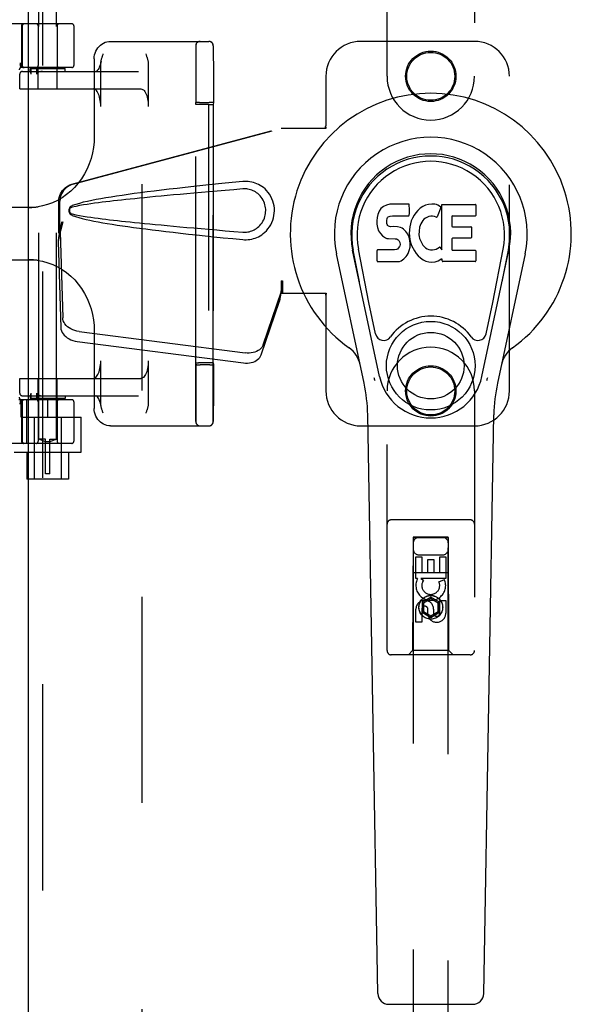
# Model space of a CAD drawing. Header units: inches. Extents: x 0 to 268, y 0 to 174.
# Tile 67 of 83: x 87.81 to 91.75, y 83.48 to 90.52. Entities that reach past the tile are written whole.
import ezdxf

# ---------------------------------------------------------------- set-up
doc = ezdxf.new("R2010")
doc.units = ezdxf.units.IN
doc.header["$LTSCALE"] = 14.749625
doc.header["$MEASUREMENT"] = 0
doc.linetypes.add('HIDDEN', pattern=[0.2, 0.1, -0.1])
doc.layers.add('DEFAULT_2', color=8, linetype='HIDDEN')
doc.layers.add('RIGHTHAND_DOOR_ASSEMBLY', color=7, linetype='CONTINUOUS')

msp = doc.modelspace()

# ---------------------------------------------------------------- linework, layer by layer
at = {"layer": 'DEFAULT_2', "color": 8, "linetype": 'HIDDEN'}
for p, q in [((88.6835, 52.4671), (88.6835, 125.5091)), ((87.946, 87.5191), (87.946, 90.9691)), ((88.071, 87.5191), (88.071, 90.9691)), ((88.181, 90.4881), (85.686, 90.4881)), ((87.821, 90.4731), (87.821, 90.1906)), ((87.8267, 90.4731), (87.8267, 90.1906)), ((87.941, 90.4731), (87.941, 90.1906)), ((88.076, 90.4731), (88.076, 90.1906)), ((88.196, 90.4731), (88.196, 90.1906)), ((88.4574, 90.3631), (89.161, 90.3631)), ((89.0662, 87.6441), (89.0662, 90.3321)), ((89.067, 90.3303), (89.0671, 90.3173)), ((89.0671, 90.3173), (89.0672, 90.2682)), ((89.1912, 87.6441), (89.1912, 90.3321)), ((89.192, 90.3303), (89.1921, 90.3173)), ((89.1921, 90.3173), (89.1922, 90.2681)), ((88.3412, 90.2381), (88.3412, 89.6795)), ((89.0672, 90.2682), (89.0673, 90.1758)), ((89.1922, 90.2681), (89.1923, 90.1753)), ((87.8137, 90.1902), (87.8138, 90.1897)), ((87.8172, 90.1752), (87.8138, 90.1897)), ((88.181, 90.1756), (87.8206, 90.1756)), ((87.8289, 90.1481), (88.6568, 90.1481)), ((87.8835, 90.1681), (88.1335, 90.1681)), ((87.8835, 90.1479), (87.8835, 90.1681)), ((87.8835, 90.148), (87.8836, 90.1481)), ((87.8909, 90.1281), (87.8909, 90.1681)), ((87.9276, 90.1681), (87.9276, 90.1281)), ((87.941, 90.0231), (87.941, 90.1681)), ((88.076, 90.0231), (88.076, 90.1681)), ((88.1335, 90.1481), (88.1335, 90.1681)), ((88.3876, 89.8981), (88.3876, 90.1996)), ((88.7277, 90.1996), (88.7277, 89.8981)), ((89.0673, 90.1758), (89.0674, 90.0376)), ((89.1923, 90.1753), (89.1924, 90.0367)), ((87.8089, 90.0231), (87.8089, 90.1281)), ((87.8091, 90.0231), (87.8091, 90.1281)), ((87.8089, 90.0231), (88.6749, 90.0231)), ((89.0674, 90.0376), (89.0674, 89.9251)), ((89.1924, 90.0367), (89.1924, 89.9251)), ((89.0667, 89.9122), (89.0674, 89.9251)), ((89.0843, 89.9255), (89.0765, 89.9254)), ((89.0935, 89.9256), (89.0843, 89.9255)), ((89.0935, 89.9256), (89.1614, 89.9256)), ((89.1709, 89.9256), (89.1614, 89.9256)), ((89.1924, 89.9251), (89.1917, 89.9112)), ((89.0667, 88.064), (89.0667, 89.9122)), ((89.1567, 89.9125), (89.0867, 89.9125)), ((89.1567, 89.9125), (89.1917, 89.9112)), ((89.1567, 89.9125), (89.1567, 88.0637)), ((89.1917, 89.9112), (89.1917, 88.065)), ((87.9173, 89.1756), (87.4397, 89.1756)), ((87.4397, 88.8006), (87.9173, 88.8006)), ((88.3412, 88.2967), (88.3412, 87.7381)), ((88.3876, 87.7766), (88.3876, 88.0781)), ((88.7277, 88.0781), (88.7277, 87.7766)), ((89.0674, 88.0511), (89.0667, 88.064)), ((89.1567, 88.0637), (89.0867, 88.0637)), ((89.0889, 88.0506), (89.0984, 88.0506)), ((89.1663, 88.0506), (89.0984, 88.0506)), ((89.1917, 88.065), (89.1567, 88.0637)), ((89.1663, 88.0506), (89.1754, 88.0507)), ((89.1754, 88.0507), (89.1833, 88.0508)), ((89.1917, 88.065), (89.1924, 88.0511)), ((87.8089, 87.9531), (88.6749, 87.9531)), ((87.8089, 87.8481), (87.8089, 87.9531)), ((87.8091, 87.8481), (87.8091, 87.9531)), ((87.941, 87.8081), (87.941, 87.9531)), ((88.076, 87.8081), (88.076, 87.9531)), ((87.8289, 87.8281), (88.6568, 87.8281)), ((87.8835, 87.8283), (87.8835, 87.8081)), ((87.8836, 87.8281), (87.8835, 87.8282)), ((87.8854, 87.8326), (87.8872, 87.8363)), ((87.8909, 87.8081), (87.8909, 87.8481)), ((87.9276, 87.8481), (87.9276, 87.8081)), ((88.1335, 87.8281), (88.1335, 87.8081)), ((87.8033, 87.8006), (88.181, 87.8006)), ((87.8117, 87.7677), (87.8122, 87.7721)), ((87.8138, 87.7865), (87.8137, 87.786)), ((87.8138, 87.7865), (87.8172, 87.801)), ((87.8185, 87.6756), (87.8185, 87.8006)), ((87.821, 87.7856), (87.821, 87.5031)), ((87.8267, 87.7856), (87.8267, 87.5031)), ((87.8587, 87.4881), (87.8587, 87.8006)), ((88.1335, 87.8081), (87.8835, 87.8081)), ((87.941, 87.7856), (87.941, 87.5031)), ((88.0085, 87.6756), (88.0085, 87.8006)), ((88.076, 87.7856), (88.076, 87.5031)), ((88.196, 87.7856), (88.196, 87.5031)), ((89.0673, 87.7662), (89.0672, 87.7426)), ((89.0672, 87.7426), (89.0672, 87.7115)), ((89.1923, 87.7662), (89.1922, 87.7426)), ((89.1922, 87.7426), (89.1922, 87.7114)), ((87.8185, 87.6756), (88.2485, 87.6756)), ((87.911, 87.6756), (87.911, 87.2331)), ((88.106, 87.6756), (88.106, 87.2331)), ((88.2485, 87.4261), (88.2485, 87.6756)), ((89.0672, 87.7115), (89.0671, 87.6607)), ((89.1922, 87.7114), (89.1921, 87.6605)), ((88.4574, 87.6131), (89.161, 87.6131)), ((88.181, 87.4881), (85.686, 87.4881)), ((87.9935, 87.5191), (87.946, 87.5191)), ((87.946, 87.5191), (87.9464, 87.5189)), ((87.9493, 87.5173), (87.9464, 87.5189)), ((87.9518, 87.5159), (87.9492, 87.5173)), ((87.9551, 87.5142), (87.9518, 87.516)), ((87.9591, 87.5123), (87.9551, 87.5143)), ((87.9638, 87.5102), (87.9591, 87.5123)), ((87.9691, 87.508), (87.9638, 87.5102)), ((87.9748, 87.5059), (87.969, 87.508)), ((87.9809, 87.504), (87.9748, 87.5059)), ((87.9871, 87.5024), (87.9808, 87.504)), ((87.9935, 87.5011), (87.9871, 87.5024)), ((87.9935, 87.2691), (87.9935, 87.5191)), ((88.0235, 87.4999), (87.9935, 87.4999)), ((88.0235, 87.5191), (88.071, 87.5191)), ((88.0235, 87.2691), (88.0235, 87.5191)), ((88.0235, 87.5011), (88.0299, 87.5024)), ((88.0362, 87.504), (88.0299, 87.5024)), ((88.0423, 87.5059), (88.0362, 87.504)), ((88.048, 87.508), (88.0422, 87.5059)), ((88.0533, 87.5102), (88.0479, 87.508)), ((88.058, 87.5123), (88.0532, 87.5102)), ((88.062, 87.5143), (88.0579, 87.5123)), ((88.0652, 87.516), (88.0619, 87.5142)), ((88.0678, 87.5173), (88.0652, 87.5159)), ((88.0707, 87.5189), (88.0678, 87.5173)), ((88.0707, 87.5189), (88.071, 87.5191)), ((87.7685, 87.4261), (88.2485, 87.4261)), ((87.8585, 87.4261), (87.8585, 87.2331)), ((88.1585, 87.4261), (88.1585, 87.2331)), ((88.0235, 87.2691), (87.9935, 87.2691)), ((88.1585, 87.2331), (87.8585, 87.2331))]:
    msp.add_line(p, q, dxfattribs=at)
for points in [[(88.3412, 90.2381), (88.3419, 90.2522), (88.3441, 90.2662), (88.3478, 90.2797), (88.3528, 90.2928), (88.3592, 90.3051), (88.3668, 90.3165), (88.3756, 90.3269), (88.3853, 90.3362), (88.396, 90.3442), (88.4074, 90.3509), (88.4193, 90.3562), (88.4318, 90.36), (88.4445, 90.3623), (88.4574, 90.3631)], [(89.067, 90.3321), (89.067, 90.3316), (89.067, 90.3303)], [(89.192, 90.3321), (89.192, 90.3316), (89.192, 90.3303)], [(87.8117, 90.2085), (87.8122, 90.2041), (87.8127, 90.1996)], [(88.3896, 90.2196), (88.3883, 90.213), (88.3852, 90.1999), (88.3816, 90.188), (88.3776, 90.1776), (88.3733, 90.1687), (88.369, 90.1615), (88.3648, 90.156), (88.361, 90.152), (88.3576, 90.1496), (88.3549, 90.1484), (88.3531, 90.1481)], [(88.3876, 90.1996), (88.3879, 90.2053), (88.3883, 90.2107), (88.389, 90.2158), (88.3896, 90.2196)], [(88.3896, 90.2196), (88.3898, 90.2206), (88.3907, 90.2253), (88.3918, 90.2298), (88.3929, 90.2342), (88.3941, 90.2385), (88.3954, 90.2429), (88.3968, 90.2473), (88.3982, 90.2516), (88.3997, 90.2559), (88.4012, 90.2603)], [(88.4012, 90.2603), (88.4042, 90.2688), (88.4058, 90.2731)], [(88.7095, 90.2731), (88.7127, 90.2643), (88.7142, 90.2599), (88.7158, 90.2556), (88.7173, 90.2512), (88.7187, 90.2467), (88.7201, 90.2423), (88.7214, 90.2378), (88.7226, 90.2333), (88.7238, 90.2287), (88.7248, 90.224), (88.7257, 90.2193), (88.7265, 90.2145), (88.7271, 90.2097), (88.7275, 90.2047), (88.7277, 90.1996)], [(87.8137, 90.1902), (87.8132, 90.195), (87.8127, 90.1996)], [(87.8855, 90.1434), (87.8851, 90.1441), (87.8847, 90.1449), (87.8844, 90.1456), (87.8841, 90.1462), (87.8839, 90.1468), (87.8837, 90.1473), (87.8836, 90.1477), (87.8835, 90.148)], [(87.8909, 90.1281), (87.8908, 90.1295), (87.8907, 90.1308), (87.8904, 90.132), (87.8901, 90.1332), (87.8897, 90.1343), (87.8893, 90.1353), (87.8889, 90.1363), (87.8885, 90.1372), (87.8881, 90.1382), (87.8876, 90.1391), (87.8872, 90.14), (87.8855, 90.1434)], [(87.9395, 90.1409), (87.9379, 90.1401), (87.9364, 90.1392), (87.935, 90.1382), (87.9337, 90.1373), (87.9325, 90.1363), (87.9314, 90.1353), (87.9304, 90.1342), (87.9295, 90.1331), (87.9287, 90.132), (87.9282, 90.1307), (87.9278, 90.1294), (87.9276, 90.1281)], [(87.9725, 90.1481), (87.9658, 90.1478), (87.9595, 90.1471), (87.9538, 90.146), (87.9485, 90.1446), (87.9438, 90.1429), (87.9395, 90.1409)], [(88.3876, 89.8981), (88.3873, 89.9122), (88.3863, 89.9259), (88.3847, 89.9394), (88.3824, 89.9523), (88.3796, 89.9646), (88.3761, 89.976), (88.3722, 89.9865), (88.3678, 89.9958), (88.363, 90.0039), (88.3578, 90.0107), (88.3523, 90.0161), (88.3467, 90.02), (88.3409, 90.0223), (88.3349, 90.0231)], [(88.6749, 90.0231), (88.6809, 90.0223), (88.6867, 90.02), (88.6923, 90.0161), (88.6978, 90.0107), (88.703, 90.0039), (88.7078, 89.9958), (88.7122, 89.9865), (88.7161, 89.976), (88.7196, 89.9646), (88.7224, 89.9523), (88.7247, 89.9394), (88.7263, 89.9259), (88.7273, 89.9122), (88.7277, 89.8981)], [(89.0765, 89.9254), (89.0733, 89.9254), (89.0708, 89.9253), (89.0689, 89.9252), (89.0678, 89.9251), (89.0674, 89.9251)], [(89.1924, 89.9251), (89.192, 89.9251), (89.1909, 89.9252), (89.189, 89.9253), (89.1865, 89.9254), (89.1833, 89.9254), (89.1796, 89.9255), (89.1709, 89.9256)], [(88.3412, 89.6795), (88.34, 89.6457), (88.3358, 89.6052), (88.3287, 89.5652), (88.3186, 89.5259), (88.3057, 89.4876), (88.2899, 89.4504), (88.2715, 89.4148), (88.2504, 89.3808), (88.2269, 89.3489), (88.2011, 89.3191), (88.1731, 89.2917), (88.1432, 89.2668), (88.1116, 89.2447), (88.0784, 89.2254), (88.0439, 89.2092), (88.0082, 89.196), (87.9717, 89.1861), (87.9403, 89.1802)], [(87.8736, 89.1756), (87.8794, 89.1756), (87.8851, 89.1757), (87.8909, 89.1759), (87.8965, 89.1761), (87.9022, 89.1764), (87.9078, 89.1767), (87.9133, 89.1771), (87.9189, 89.1776), (87.9243, 89.1782), (87.9297, 89.1788), (87.9351, 89.1795), (87.9404, 89.1802)], [(87.9404, 88.796), (87.9359, 88.7966), (87.9313, 88.7972), (87.9266, 88.7978), (87.922, 88.7983), (87.9173, 88.7987), (87.9126, 88.7991), (87.9078, 88.7995), (87.903, 88.7998), (87.8982, 88.8), (87.8933, 88.8002), (87.8884, 88.8004), (87.8835, 88.8005), (87.8786, 88.8006), (87.8736, 88.8006)], [(87.9403, 88.796), (87.9721, 88.79), (88.0086, 88.78), (88.0443, 88.7669), (88.0788, 88.7506), (88.112, 88.7312), (88.1437, 88.709), (88.1736, 88.6841), (88.2015, 88.6566), (88.2273, 88.6268), (88.2507, 88.5948), (88.2717, 88.5609), (88.2902, 88.5253), (88.3059, 88.4881), (88.3188, 88.4498), (88.3288, 88.4105), (88.3359, 88.3705), (88.34, 88.33), (88.3412, 88.2967)], [(88.3349, 87.9531), (88.3409, 87.9539), (88.3467, 87.9562), (88.3523, 87.9601), (88.3578, 87.9655), (88.363, 87.9723), (88.3678, 87.9804), (88.3722, 87.9897), (88.3761, 88.0002), (88.3796, 88.0116), (88.3824, 88.0239), (88.3847, 88.0368), (88.3863, 88.0503), (88.3873, 88.064), (88.3876, 88.0781)], [(88.7277, 88.0781), (88.7273, 88.064), (88.7263, 88.0503), (88.7247, 88.0368), (88.7224, 88.0239), (88.7196, 88.0116), (88.7161, 88.0002), (88.7122, 87.9897), (88.7078, 87.9804), (88.703, 87.9723), (88.6978, 87.9655), (88.6923, 87.9601), (88.6867, 87.9562), (88.6809, 87.9539), (88.6749, 87.9531)], [(89.0674, 88.0511), (89.0678, 88.051), (89.0689, 88.051), (89.0708, 88.0509), (89.0733, 88.0508), (89.0765, 88.0508), (89.0802, 88.0507), (89.0889, 88.0506)], [(89.0674, 88.0511), (89.0674, 88.0135), (89.0674, 87.9954), (89.0674, 87.9777)], [(89.1833, 88.0508), (89.1865, 88.0508), (89.189, 88.0509), (89.1909, 88.051), (89.192, 88.051), (89.1924, 88.0511)], [(89.1924, 88.0511), (89.1924, 88.0139), (89.1924, 87.9959), (89.1924, 87.9782)], [(89.0674, 87.9777), (89.0674, 87.9434), (89.0673, 87.9268), (89.0673, 87.9105), (89.0673, 87.8945)], [(89.1924, 87.9782), (89.1924, 87.944), (89.1923, 87.9273), (89.1923, 87.911), (89.1923, 87.8949)], [(89.0673, 87.8945), (89.0673, 87.8634), (89.0673, 87.8483)], [(89.1923, 87.8949), (89.1923, 87.8637), (89.1923, 87.8486)], [(87.8835, 87.8282), (87.8836, 87.8285), (87.8837, 87.829), (87.884, 87.8296), (87.8843, 87.8303), (87.8846, 87.831), (87.885, 87.8318), (87.8854, 87.8326)], [(87.8872, 87.8363), (87.8877, 87.8372), (87.8882, 87.8382), (87.8887, 87.8393), (87.8891, 87.8404), (87.8896, 87.8415), (87.89, 87.8427), (87.8903, 87.8439), (87.8906, 87.8452), (87.8908, 87.8466), (87.8909, 87.8481)], [(87.9276, 87.8481), (87.9278, 87.8467), (87.9282, 87.8454), (87.9288, 87.8442), (87.9295, 87.8431), (87.9304, 87.842), (87.9313, 87.841), (87.9324, 87.84), (87.9336, 87.839), (87.9349, 87.838), (87.9364, 87.8371), (87.9379, 87.8361), (87.9395, 87.8352)], [(87.9395, 87.8352), (87.9438, 87.8333), (87.9486, 87.8316), (87.9538, 87.8301), (87.9595, 87.8291), (87.9658, 87.8284), (87.9725, 87.8281)], [(88.3905, 87.7521), (88.3883, 87.7632), (88.3852, 87.7763), (88.3816, 87.7881), (88.3776, 87.7986), (88.3733, 87.8075), (88.369, 87.8147), (88.3648, 87.8202), (88.361, 87.8242), (88.3576, 87.8266), (88.3549, 87.8278), (88.3531, 87.8281)], [(89.0673, 87.8483), (89.0673, 87.8192), (89.0673, 87.8052)], [(89.1923, 87.8486), (89.1923, 87.8194), (89.1923, 87.8054)], [(87.8122, 87.7721), (87.8127, 87.7766), (87.8132, 87.7812), (87.8137, 87.786)], [(88.3896, 87.7566), (88.3888, 87.7617), (88.3882, 87.7665), (88.3878, 87.7715), (88.3876, 87.7766)], [(88.4058, 87.7031), (88.4026, 87.7119), (88.4011, 87.7162), (88.3995, 87.7206), (88.398, 87.725), (88.3966, 87.7295), (88.3952, 87.7339), (88.3939, 87.7384), (88.3927, 87.7429), (88.3915, 87.7475), (88.3905, 87.7521)], [(88.7277, 87.7766), (88.7274, 87.7709), (88.727, 87.7655), (88.7263, 87.7604), (88.7255, 87.7556), (88.7246, 87.7509), (88.7235, 87.7464), (88.7224, 87.742), (88.7212, 87.7376), (88.7199, 87.7333), (88.7185, 87.7289), (88.7171, 87.7246), (88.7156, 87.7202), (88.7141, 87.7159)], [(89.0673, 87.8052), (89.0673, 87.7787), (89.0673, 87.7662)], [(89.1923, 87.8054), (89.1923, 87.7788), (89.1923, 87.7662)], [(88.4574, 87.6131), (88.4445, 87.6139), (88.4318, 87.6162), (88.4194, 87.62), (88.4074, 87.6252), (88.396, 87.6319), (88.3853, 87.64), (88.3756, 87.6493), (88.3668, 87.6597), (88.3592, 87.6712), (88.3528, 87.6835), (88.3478, 87.6965), (88.3441, 87.7101), (88.3419, 87.724), (88.3412, 87.7381)], [(88.7141, 87.7159), (88.7111, 87.7074), (88.7095, 87.7031)], [(89.0671, 87.6607), (89.067, 87.6463), (89.067, 87.6448), (89.067, 87.6441)], [(89.1921, 87.6605), (89.192, 87.6463), (89.192, 87.6448), (89.192, 87.6441)]]:
    msp.add_lwpolyline(points, dxfattribs=at)
for centre, radius, start, end in [((87.836, 90.4731), 0.015, 90, 180), ((87.8417, 90.4731), 0.015, 90, 180), ((87.926, 90.4731), 0.015, 0, 90), ((88.091, 90.4731), 0.015, 90, 180), ((88.181, 90.4731), 0.015, 0, 90), ((89.0972, 90.3321), 0.031, 90, 180), ((89.098, 90.3321), 0.031, 90, 180), ((89.1602, 90.3321), 0.031, 0, 90), ((89.161, 90.3321), 0.031, 0, 90), ((87.8206, 90.1606), 0.015, 90, 186.9957), ((87.8289, 90.1281), 0.02, 90, 180), ((87.8291, 90.1281), 0.02, 90, 180), ((87.836, 90.1906), 0.015, 180, 270), ((87.8417, 90.1906), 0.015, 180, 270), ((87.926, 90.1906), 0.015, 270, 360), ((88.091, 90.1906), 0.015, 180, 270), ((88.181, 90.1906), 0.015, 270, 360), ((87.8206, 87.8156), 0.015, 173.0043, 270), ((87.8289, 87.8481), 0.02, 180, 270), ((87.8291, 87.8481), 0.02, 180, 270), ((87.836, 87.7856), 0.015, 90, 180), ((87.8417, 87.7856), 0.015, 90, 180), ((87.926, 87.7856), 0.015, 0, 90), ((88.091, 87.7856), 0.015, 90, 180), ((88.181, 87.7856), 0.015, 0, 90), ((89.0972, 87.6441), 0.031, 180, 270), ((89.098, 87.6441), 0.031, 180, 270), ((89.1602, 87.6441), 0.031, 270, 360), ((89.161, 87.6441), 0.031, 270, 360), ((87.836, 87.5031), 0.015, 180, 270), ((87.8417, 87.5031), 0.015, 180, 270), ((87.926, 87.5031), 0.015, 270, 360), ((88.091, 87.5031), 0.015, 180, 270), ((88.181, 87.5031), 0.015, 270, 360)]:
    msp.add_arc(centre, radius, start, end, dxfattribs=at)
for centre, start_param, end_param in [((89.0867, 89.9122), 1.569901, 3.140697), ((89.0867, 88.064), -3.140697, -1.569901)]:
    msp.add_ellipse(centre, major_axis=(0.02, 0), ratio=0.017455, start_param=start_param, end_param=end_param, dxfattribs=at)
at = {"layer": 'RIGHTHAND_DOOR_ASSEMBLY', "color": 3, "linetype": 'Continuous'}
msp.add_line((87.871, 51.8421), (87.871, 126.1341), dxfattribs=at)
at = {"layer": 'RIGHTHAND_DOOR_ASSEMBLY', "color": 8, "linetype": 'HIDDEN'}
for p, q in [((87.975, 51.8421), (87.975, 126.1341)), ((90.4335, 90.1131), (90.4335, 91.9706)), ((91.0585, 91.9706), (91.0585, 90.1131)), ((91.0585, 90.3631), (90.246, 90.3631)), ((89.996, 90.1131), (89.996, 89.7599)), ((91.3085, 87.8631), (91.3085, 90.1131)), ((88.1806, 89.3408), (89.6781, 89.7431)), ((88.1883, 89.3408), (89.6857, 89.7431)), ((89.6781, 89.7431), (89.999, 89.7431)), ((89.9916, 89.7431), (89.996, 89.7599)), ((89.999, 89.7431), (89.996, 89.7599)), ((88.0882, 88.9903), (88.0882, 89.22)), ((88.0959, 88.9903), (88.0959, 89.22)), ((88.0943, 89.0178), (88.0857, 88.9615)), ((88.1101, 89.0719), (88.0882, 88.9903)), ((88.1177, 89.0719), (88.0959, 88.9903)), ((88.0967, 89.0017), (88.0831, 88.9307)), ((88.0839, 88.9404), (88.0831, 88.9307)), ((88.0882, 88.9903), (88.0959, 88.9903)), ((88.0967, 89.0017), (88.1158, 88.3866)), ((88.0831, 88.9307), (88.1022, 88.3155)), ((89.6781, 88.6506), (89.6857, 88.6506)), ((89.6781, 88.6506), (89.6782, 88.6403)), ((89.6781, 88.6506), (89.6781, 88.5631)), ((89.6782, 88.6403), (89.6785, 88.6103)), ((89.6789, 88.5921), (89.679, 88.5866)), ((89.6857, 88.6506), (89.6857, 88.5631)), ((89.5476, 88.1926), (89.6795, 88.5764)), ((89.6659, 88.5054), (89.6795, 88.5764)), ((89.6753, 88.5716), (89.6659, 88.5054)), ((89.6781, 88.5631), (89.999, 88.5631)), ((89.9916, 88.5631), (89.996, 88.5462)), ((89.999, 88.5631), (89.996, 88.5462)), ((89.996, 88.5462), (89.996, 87.8631)), ((89.534, 88.1216), (89.6659, 88.5054)), ((88.2333, 88.2875), (89.4208, 88.135)), ((88.2197, 88.2165), (89.4072, 88.064)), ((90.4335, 86.0056), (90.4335, 87.8631)), ((91.0585, 87.8631), (91.0585, 86.0056)), ((90.246, 87.6131), (91.0585, 87.6131)), ((91.0285, 86.9406), (90.4635, 86.9406)), ((90.6195, 86.8156), (90.616, 86.0056)), ((90.6195, 86.8156), (90.8725, 86.8156)), ((90.871, 86.8174), (90.621, 86.8174)), ((90.621, 86.8174), (90.621, 52.8156)), ((90.871, 86.8142), (90.621, 86.8142)), ((90.871, 52.8156), (90.871, 86.8174)), ((90.876, 86.0056), (90.8725, 86.8156)), ((90.661, 86.6906), (90.831, 86.6906)), ((90.6394, 86.6777), (90.6819, 86.6777)), ((90.6394, 86.5216), (90.6394, 86.6777)), ((90.6819, 86.6777), (90.6819, 86.5642)), ((90.7253, 86.6564), (90.7678, 86.6564)), ((90.7253, 86.5642), (90.7253, 86.6564)), ((90.7678, 86.6564), (90.7678, 86.5642)), ((90.8102, 86.6777), (90.8527, 86.6777)), ((90.8102, 86.5642), (90.8102, 86.6777)), ((90.8527, 86.6777), (90.8527, 86.5216)), ((90.6184, 86.5656), (90.8736, 86.5656)), ((90.6819, 86.5642), (90.7253, 86.5642)), ((90.7678, 86.5642), (90.8102, 86.5642)), ((90.6517, 86.5216), (90.6394, 86.5216)), ((90.6499, 86.5181), (90.6517, 86.5216)), ((90.8527, 86.5216), (90.6751, 86.5216)), ((90.6751, 86.5216), (90.6936, 86.5086)), ((90.8046, 86.4972), (90.8437, 86.5141)), ((90.746, 86.3881), (90.6835, 86.352)), ((90.6835, 86.352), (90.6935, 86.3462)), ((90.6835, 86.352), (90.6835, 86.2798)), ((90.746, 86.3765), (90.6935, 86.3462)), ((90.6935, 86.3462), (90.6935, 86.2856)), ((90.8085, 86.352), (90.746, 86.3881)), ((90.746, 86.3881), (90.746, 86.3765)), ((90.7985, 86.3462), (90.746, 86.3765)), ((90.8085, 86.352), (90.7985, 86.3462)), ((90.7985, 86.2856), (90.7985, 86.3462)), ((90.8085, 86.2798), (90.8085, 86.352)), ((90.8102, 86.3653), (90.8527, 86.3653)), ((90.8102, 86.2729), (90.8102, 86.3653)), ((90.8527, 86.3653), (90.8527, 86.2729)), ((90.6394, 86.209), (90.6394, 86.3015)), ((90.6819, 86.3015), (90.6819, 86.209)), ((90.6835, 86.2798), (90.6935, 86.2856)), ((90.6835, 86.2798), (90.746, 86.2437)), ((90.6935, 86.2856), (90.746, 86.2553)), ((90.7254, 86.2591), (90.7254, 86.3054)), ((90.746, 86.2553), (90.7985, 86.2856)), ((90.746, 86.2437), (90.8085, 86.2798)), ((90.7664, 86.3015), (90.7664, 86.2729)), ((90.8085, 86.2798), (90.7985, 86.2856)), ((90.6819, 86.209), (90.6394, 86.209)), ((90.746, 86.2437), (90.746, 86.2553)), ((90.616, 86.0056), (90.586, 85.9756)), ((90.876, 86.0056), (90.616, 86.0056)), ((90.876, 86.0056), (90.906, 85.9756)), ((91.0285, 85.9756), (90.4635, 85.9756))]:
    msp.add_line(p, q, dxfattribs=at)
at = {"layer": 'RIGHTHAND_DOOR_ASSEMBLY', "color": 7, "linetype": 'Continuous'}
for p, q in [((90.3898, 89.1679), (90.3761, 89.1483)), ((90.3983, 89.1759), (90.3898, 89.1679)), ((90.4079, 89.1824), (90.3983, 89.1759)), ((90.4295, 89.1922), (90.4079, 89.1824)), ((90.4529, 89.1995), (90.4295, 89.1922)), ((90.5925, 89.1995), (90.4529, 89.1995)), ((90.5942, 89.1567), (90.5925, 89.1995)), ((90.5933, 89.1329), (90.5942, 89.1567)), ((90.6539, 89.1539), (90.6392, 89.1372)), ((90.6702, 89.1692), (90.6539, 89.1539)), ((90.6884, 89.1821), (90.6702, 89.1692)), ((90.7088, 89.191), (90.6884, 89.1821)), ((90.7306, 89.1959), (90.7088, 89.191)), ((90.7527, 89.198), (90.7306, 89.1959)), ((90.7753, 89.1976), (90.7527, 89.198)), ((90.7864, 89.196), (90.7753, 89.1976)), ((90.7969, 89.1926), (90.7864, 89.196)), ((90.817, 89.1754), (90.7908, 89.1072)), ((90.8156, 89.1805), (90.7969, 89.1926)), ((90.8258, 89.1975), (91.0626, 89.1975)), ((90.8258, 88.8723), (90.8258, 89.1975)), ((91.0671, 89.193), (91.0671, 89.1186)), ((90.3617, 89.1024), (90.3599, 89.0787)), ((90.3668, 89.1258), (90.3617, 89.1024)), ((90.3761, 89.1483), (90.3668, 89.1258)), ((90.431, 89.067), (90.4316, 89.082)), ((90.4316, 89.082), (90.4337, 89.0971)), ((90.4337, 89.0971), (90.4368, 89.1037)), ((90.4368, 89.1037), (90.4426, 89.1086)), ((90.4426, 89.1086), (90.4569, 89.113)), ((90.4569, 89.113), (90.4718, 89.1142)), ((90.4718, 89.1142), (90.5847, 89.1142)), ((90.5847, 89.1142), (90.5903, 89.1147)), ((90.5903, 89.1147), (90.5921, 89.1201)), ((90.5921, 89.1201), (90.5933, 89.1329)), ((90.6154, 89.0995), (90.6069, 89.0788)), ((90.6262, 89.119), (90.6154, 89.0995)), ((90.6392, 89.1372), (90.6262, 89.119)), ((90.6892, 89.0812), (90.6751, 89.058)), ((90.6975, 89.0916), (90.6892, 89.0812)), ((90.7082, 89.0991), (90.6975, 89.0916)), ((90.7331, 89.1096), (90.7082, 89.0991)), ((90.7459, 89.1129), (90.7331, 89.1096)), ((90.7592, 89.1127), (90.7459, 89.1129)), ((90.7724, 89.1096), (90.7592, 89.1127)), ((90.7848, 89.1047), (90.7724, 89.1096)), ((90.8959, 89.1097), (90.8959, 89.0422)), ((91.0626, 89.1141), (90.9004, 89.1141)), ((90.3599, 89.0787), (90.3607, 89.0548)), ((90.3607, 89.0548), (90.3646, 89.0313)), ((90.3646, 89.0313), (90.3729, 89.0091)), ((90.3729, 89.0091), (90.3858, 88.9889)), ((90.4316, 89.0594), (90.431, 89.067)), ((90.4339, 89.0523), (90.4316, 89.0594)), ((90.4385, 89.0463), (90.4339, 89.0523)), ((90.4446, 89.0419), (90.4385, 89.0463)), ((90.459, 89.0378), (90.4446, 89.0419)), ((90.4831, 89.0386), (90.459, 89.0378)), ((90.507, 89.0374), (90.4831, 89.0386)), ((90.5305, 89.0323), (90.507, 89.0374)), ((90.5414, 89.0275), (90.5305, 89.0323)), ((90.5513, 89.0206), (90.5414, 89.0275)), ((90.5685, 89.0038), (90.5513, 89.0206)), ((90.5967, 89.0355), (90.5921, 88.9911)), ((90.6008, 89.0574), (90.5967, 89.0355)), ((90.6069, 89.0788), (90.6008, 89.0574)), ((90.6654, 89.0336), (90.6622, 89.0068)), ((90.6692, 89.0462), (90.6654, 89.0336)), ((90.6751, 89.058), (90.6692, 89.0462)), ((90.9004, 89.0377), (91.0316, 89.0377)), ((91.0361, 89.0333), (91.0361, 88.9601)), ((90.3858, 88.9889), (90.4021, 88.9716)), ((90.4021, 88.9716), (90.422, 88.9584)), ((90.422, 88.9584), (90.4331, 88.9543)), ((90.4331, 88.9543), (90.4448, 88.9523)), ((90.4448, 88.9523), (90.4923, 88.9518)), ((90.4923, 88.9518), (90.4999, 88.9511)), ((90.4999, 88.9511), (90.5068, 88.9487)), ((90.5068, 88.9487), (90.5129, 88.9441)), ((90.5129, 88.9441), (90.5178, 88.9381)), ((90.5816, 88.9837), (90.5685, 89.0038)), ((90.591, 88.9616), (90.5816, 88.9837)), ((90.5972, 88.9385), (90.591, 88.9616)), ((90.5921, 88.9911), (90.593, 88.9689)), ((90.593, 88.9689), (90.5961, 88.9468)), ((90.5961, 88.9468), (90.6007, 88.9249)), ((90.5998, 88.9146), (90.5972, 88.9385)), ((90.6622, 89.0068), (90.6615, 88.9799)), ((90.6615, 88.9799), (90.6628, 88.9667)), ((90.6628, 88.9667), (90.6659, 88.9538)), ((90.6659, 88.9538), (90.6761, 88.929)), ((90.8971, 88.9512), (90.8971, 88.8736)), ((91.0316, 88.9557), (90.9016, 88.9557)), ((90.3802, 87.9656), (90.1877, 88.8691)), ((90.2359, 88.6428), (90.1916, 88.8699)), ((90.3034, 88.496), (90.2289, 88.8772)), ((90.4262, 88.8728), (90.3669, 88.8722)), ((90.487, 88.8731), (90.4262, 88.8728)), ((90.5022, 88.8743), (90.487, 88.8731)), ((90.5086, 88.8777), (90.5022, 88.8743)), ((90.5141, 88.883), (90.5086, 88.8777)), ((90.5234, 88.895), (90.5141, 88.883)), ((90.5178, 88.9381), (90.5243, 88.9246)), ((90.526, 88.9019), (90.5234, 88.895)), ((90.5243, 88.9246), (90.5267, 88.9094)), ((90.5267, 88.9094), (90.526, 88.9019)), ((90.5919, 88.8675), (90.5981, 88.8906)), ((90.5981, 88.8906), (90.5998, 88.9146)), ((90.6007, 88.9249), (90.6077, 88.9039)), ((90.6077, 88.9039), (90.6291, 88.8646)), ((90.6761, 88.929), (90.6894, 88.9059)), ((90.6894, 88.9059), (90.6981, 88.8958)), ((90.6981, 88.8958), (90.7082, 88.887)), ((90.7082, 88.887), (90.7194, 88.8796)), ((90.7194, 88.8796), (90.7318, 88.8748)), ((90.7318, 88.8748), (90.745, 88.8724)), ((90.745, 88.8724), (90.7584, 88.8719)), ((90.7584, 88.8719), (90.7715, 88.8739)), ((90.7715, 88.8739), (90.7843, 88.8779)), ((90.7843, 88.8779), (90.7964, 88.8834)), ((90.7964, 88.8834), (90.8075, 88.8909)), ((90.8139, 88.8898), (90.8258, 88.8723)), ((90.9016, 88.8692), (91.0632, 88.8692)), ((91.1118, 87.9656), (91.3043, 88.8691)), ((91.1886, 88.496), (91.2632, 88.8772)), ((91.2561, 88.6428), (91.3005, 88.8699)), ((90.2695, 87.9185), (90.0722, 88.8445)), ((90.3624, 88.7929), (90.3624, 88.8678)), ((90.5344, 88.7937), (90.5542, 88.8075)), ((90.5542, 88.8075), (90.5712, 88.8244)), ((90.5712, 88.8244), (90.5779, 88.8343)), ((90.5779, 88.8343), (90.5833, 88.8451)), ((90.5833, 88.8451), (90.5919, 88.8675)), ((90.6291, 88.8646), (90.6417, 88.8462)), ((90.6417, 88.8462), (90.6563, 88.8295)), ((90.6563, 88.8295), (90.6728, 88.8145)), ((90.6728, 88.8145), (90.6905, 88.8008)), ((90.6905, 88.8008), (90.7003, 88.7957)), ((90.798, 88.7937), (90.8169, 88.8054)), ((90.8169, 88.8054), (90.8171, 88.8055)), ((90.8276, 88.8055), (90.8171, 88.8055)), ((90.8276, 88.7926), (90.8276, 88.8055)), ((91.0677, 88.8647), (91.0677, 88.7926)), ((91.4199, 88.8445), (91.2225, 87.9185)), ((90.3672, 88.7881), (90.5113, 88.7881)), ((90.5113, 88.7881), (90.5232, 88.7897)), ((90.5232, 88.7897), (90.5344, 88.7937)), ((90.7003, 88.7957), (90.7108, 88.792)), ((90.7108, 88.792), (90.7326, 88.7864)), ((90.7326, 88.7864), (90.7545, 88.7839)), ((90.7545, 88.7839), (90.7767, 88.787)), ((90.7767, 88.787), (90.798, 88.7937)), ((91.0632, 88.7881), (90.8321, 88.7881)), ((90.3514, 88.2709), (90.3034, 88.496)), ((91.1406, 88.2709), (91.1886, 88.496)), ((90.3675, 83.5536), (90.2953, 87.693)), ((91.1245, 83.5536), (91.1968, 87.693)), ((90.4462, 83.4763), (91.0458, 83.4763))]:
    msp.add_line(p, q, dxfattribs=at)
at = {"layer": 'RIGHTHAND_DOOR_ASSEMBLY', "color": 8, "linetype": 'HIDDEN'}
for points in [[(89.4021, 89.3611), (89.3265, 89.3535), (89.2539, 89.3462), (89.1842, 89.339), (89.1173, 89.3319), (89.0532, 89.325), (88.9917, 89.3182), (88.9327, 89.3116), (88.8761, 89.3051), (88.8219, 89.2987), (88.7699, 89.2924), (88.7201, 89.2862), (88.6723, 89.28), (88.6265, 89.2739), (88.5826, 89.2679), (88.5405, 89.2619), (88.5002, 89.2559), (88.4616, 89.2499), (88.4247, 89.2438), (88.3894, 89.2378), (88.3556, 89.2316), (88.3233, 89.2252), (88.2924, 89.2187), (88.263, 89.2119), (88.2351, 89.2047), (88.2087, 89.1967), (88.1839, 89.1881)], [(89.4411, 89.3612), (89.4281, 89.362), (89.4151, 89.362), (89.4021, 89.3611)], [(89.4021, 88.9451), (89.415, 88.9442), (89.4279, 88.9442), (89.4408, 88.9449), (89.4537, 88.9465), (89.4664, 88.9489), (89.479, 88.9521), (89.4912, 88.956), (89.5032, 88.9607), (89.5148, 88.9662), (89.5263, 88.9725), (89.5378, 88.9797), (89.5491, 88.9881), (89.5605, 88.9977), (89.5717, 89.0088), (89.5827, 89.0215), (89.5931, 89.0356), (89.6024, 89.0508), (89.6104, 89.0669), (89.617, 89.0835), (89.6221, 89.1005), (89.6257, 89.1177), (89.6279, 89.1349), (89.6287, 89.1522), (89.6281, 89.1695), (89.626, 89.1868), (89.6225, 89.2039), (89.6176, 89.221), (89.6111, 89.2376), (89.6032, 89.2538), (89.5941, 89.2691), (89.5838, 89.2833), (89.5728, 89.2962), (89.5616, 89.3074), (89.5502, 89.3172), (89.5388, 89.3257), (89.5273, 89.3331), (89.5157, 89.3396), (89.5039, 89.3451), (89.4919, 89.3499), (89.4796, 89.3539), (89.4669, 89.3572), (89.4541, 89.3596), (89.4411, 89.3612)], [(88.0882, 89.22), (88.089, 89.2337), (88.0912, 89.2471), (88.0949, 89.2602), (88.0999, 89.2728), (88.1063, 89.2849), (88.114, 89.2961), (88.1229, 89.3065), (88.1328, 89.3158), (88.1437, 89.3239), (88.1553, 89.3309), (88.1677, 89.3365), (88.1806, 89.3408)], [(88.1883, 89.3408), (88.1753, 89.3365), (88.163, 89.3309), (88.1513, 89.3239), (88.1405, 89.3158), (88.1305, 89.3065), (88.1217, 89.2961), (88.114, 89.2849), (88.1076, 89.2728), (88.1025, 89.2602), (88.0989, 89.2471), (88.0967, 89.2337), (88.0959, 89.22)], [(89.4021, 89.3076), (89.3387, 89.3023), (89.2775, 89.2971), (89.2185, 89.2921), (89.1616, 89.2872), (89.1068, 89.2824), (89.054, 89.2778), (89.0032, 89.2733), (88.9544, 89.2689), (88.9075, 89.2647), (88.8625, 89.2605), (88.8194, 89.2565), (88.7782, 89.2526), (88.7387, 89.2488), (88.701, 89.2451), (88.665, 89.2416), (88.6306, 89.2381), (88.5979, 89.2347), (88.5666, 89.2314), (88.5364, 89.2282), (88.5074, 89.225), (88.4791, 89.2219), (88.4515, 89.2187), (88.4243, 89.2154), (88.3974, 89.2121), (88.3706, 89.2087), (88.3438, 89.2052), (88.317, 89.2014), (88.2902, 89.1974), (88.2634, 89.1932), (88.2367, 89.1885), (88.2101, 89.1832), (88.1838, 89.1773)], [(89.4021, 88.9986), (89.4115, 88.9981), (89.4209, 88.9982), (89.4303, 88.9989), (89.4396, 89.0002), (89.4489, 89.002), (89.458, 89.0045), (89.4668, 89.0074), (89.4755, 89.0109), (89.4839, 89.015), (89.4922, 89.0196), (89.5004, 89.0249), (89.5086, 89.031), (89.5167, 89.038), (89.5248, 89.046), (89.5327, 89.0552), (89.5401, 89.0653), (89.5467, 89.0761), (89.5524, 89.0873), (89.5569, 89.0986), (89.5605, 89.1098), (89.5632, 89.1207), (89.565, 89.1314), (89.5661, 89.1419), (89.5665, 89.1523), (89.5662, 89.1627), (89.5652, 89.1731), (89.5636, 89.1838), (89.561, 89.1947), (89.5576, 89.2058), (89.5532, 89.217), (89.5476, 89.2283), (89.5412, 89.2393), (89.5338, 89.2495), (89.526, 89.2589), (89.5179, 89.2671), (89.5097, 89.2743), (89.5014, 89.2806), (89.4931, 89.286), (89.4847, 89.2908), (89.4761, 89.295), (89.4674, 89.2986), (89.4585, 89.3016), (89.4493, 89.3041), (89.4399, 89.306), (89.4305, 89.3073), (89.4211, 89.308), (89.4116, 89.3081), (89.4021, 89.3076)], [(88.1839, 89.1881), (88.1778, 89.185), (88.1726, 89.1811), (88.168, 89.1764), (88.1644, 89.1712), (88.1617, 89.1655), (88.1601, 89.1596), (88.1596, 89.1533), (88.1601, 89.147), (88.1616, 89.141), (88.1642, 89.1353), (88.1679, 89.13), (88.1724, 89.1252), (88.1778, 89.1213), (88.1839, 89.1181)], [(88.1838, 89.1773), (88.1786, 89.1754), (88.1742, 89.1729), (88.1704, 89.1697), (88.1673, 89.166), (88.1651, 89.1619), (88.1637, 89.1575), (88.1633, 89.1529), (88.1638, 89.1482), (88.1652, 89.1439), (88.1675, 89.1399), (88.1706, 89.1363), (88.1744, 89.1332), (88.1787, 89.1307), (88.1837, 89.1289)], [(88.1837, 89.1289), (88.2101, 89.123), (88.2366, 89.1177), (88.2632, 89.113), (88.2899, 89.1088), (88.3167, 89.1048), (88.3435, 89.1011), (88.3702, 89.0975), (88.397, 89.0941), (88.4238, 89.0908), (88.4509, 89.0876), (88.4785, 89.0844), (88.5067, 89.0812), (88.5357, 89.078), (88.5658, 89.0748), (88.5971, 89.0715), (88.6298, 89.0682), (88.6641, 89.0647), (88.7001, 89.0611), (88.7378, 89.0574), (88.7773, 89.0537), (88.8186, 89.0498), (88.8618, 89.0457), (88.9068, 89.0416), (88.9537, 89.0373), (89.0025, 89.033), (89.0534, 89.0284), (89.1062, 89.0238), (89.1612, 89.019), (89.2182, 89.0141), (89.2773, 89.0091), (89.3386, 89.0039), (89.4021, 88.9986)], [(88.1839, 89.1181), (88.2065, 89.1102), (88.2305, 89.1028), (88.2558, 89.0961), (88.2824, 89.0897), (88.3102, 89.0836), (88.3394, 89.0777), (88.3697, 89.072), (88.4015, 89.0663), (88.4346, 89.0607), (88.4691, 89.0551), (88.5051, 89.0495), (88.5427, 89.044), (88.5817, 89.0384), (88.6224, 89.0328), (88.6648, 89.0271), (88.7089, 89.0214), (88.7549, 89.0156), (88.8027, 89.0098), (88.8525, 89.0039), (88.9043, 88.9978), (88.9582, 88.9917), (89.0143, 88.9854), (89.0728, 88.9791), (89.1335, 88.9726), (89.1968, 88.9659), (89.2626, 88.9591), (89.331, 88.9522), (89.4021, 88.9451)], [(88.1177, 89.0719), (88.1124, 89.0523), (88.1071, 89.0331), (88.1017, 89.0142), (88.0962, 88.9958), (88.0909, 88.9783), (88.0857, 88.9615)], [(88.1101, 89.0719), (88.1075, 89.0623), (88.1048, 89.0529), (88.1022, 89.0436), (88.0995, 89.0346), (88.0969, 89.026), (88.0943, 89.0178)], [(88.0943, 89.0178), (88.0947, 89.015), (88.0951, 89.0122), (88.0955, 89.0095), (88.0958, 89.0068), (88.0962, 89.0042), (88.0967, 89.0017)], [(88.0857, 88.9615), (88.0852, 88.9561), (88.0839, 88.9404)], [(89.6784, 88.6228), (89.6783, 88.6152), (89.6778, 88.6024), (89.6766, 88.5879), (89.675, 88.5719), (89.6728, 88.5545), (89.6713, 88.5436)], [(89.6857, 88.6506), (89.6832, 88.6304), (89.6806, 88.6103), (89.6779, 88.5907), (89.6753, 88.5716)], [(89.6785, 88.6103), (89.6787, 88.601), (89.6789, 88.5921)], [(89.679, 88.5866), (89.6791, 88.584), (89.6792, 88.5814), (89.6793, 88.5789), (89.6795, 88.5764)], [(88.2333, 88.2875), (88.2178, 88.2902), (88.2029, 88.2942), (88.1885, 88.2995), (88.1749, 88.3061), (88.1622, 88.3137), (88.1508, 88.3223), (88.1408, 88.3318), (88.1322, 88.342), (88.1254, 88.3528), (88.1203, 88.3639), (88.1171, 88.3751), (88.1158, 88.3866)], [(88.1022, 88.3155), (88.1036, 88.3041), (88.1068, 88.2928), (88.1119, 88.2817), (88.1187, 88.271), (88.1272, 88.2608), (88.1373, 88.2513), (88.1487, 88.2427), (88.1613, 88.235), (88.175, 88.2285), (88.1894, 88.2232), (88.2043, 88.2192), (88.2197, 88.2165)], [(89.5476, 88.1926), (89.5434, 88.1829), (89.5377, 88.1739), (89.5305, 88.1656), (89.5219, 88.158), (89.5121, 88.1513), (89.5012, 88.1456), (89.4892, 88.1409), (89.4765, 88.1374), (89.4631, 88.135), (89.4492, 88.1338), (89.4351, 88.1338), (89.4208, 88.135)], [(89.4072, 88.064), (89.4216, 88.0628), (89.4357, 88.0627), (89.4495, 88.0639), (89.4629, 88.0663), (89.4757, 88.0699), (89.4876, 88.0745), (89.4986, 88.0802), (89.5084, 88.0869), (89.5169, 88.0945), (89.5241, 88.1029), (89.5298, 88.1119), (89.534, 88.1216)]]:
    msp.add_lwpolyline(points, dxfattribs=at)
at = {"layer": 'RIGHTHAND_DOOR_ASSEMBLY', "color": 7, "linetype": 'Continuous'}
for points in [[(90.3478, 87.9352), (90.346, 87.9407), (90.3444, 87.9462), (90.343, 87.9518), (90.3417, 87.9574)], [(91.1503, 87.9574), (91.149, 87.9518), (91.1476, 87.9462), (91.146, 87.9407), (91.1443, 87.9352)]]:
    msp.add_lwpolyline(points, dxfattribs=at)
at = {"layer": 'RIGHTHAND_DOOR_ASSEMBLY', "color": 8, "linetype": 'HIDDEN'}
for centre, radius in [((90.746, 90.1131), 0.18), ((90.746, 90.1131), 0.1715), ((90.746, 87.8631), 0.18), ((90.746, 87.8631), 0.1715), ((90.746, 86.3156), 0.085), ((90.746, 86.3156), 0.0845)]:
    msp.add_circle(centre, radius, dxfattribs=at)
at = {"layer": 'RIGHTHAND_DOOR_ASSEMBLY', "color": 7, "linetype": 'Continuous'}
for radius in [0.3169, 0.2382]:
    msp.add_circle((90.746, 88.0436), radius, dxfattribs=at)
at = {"layer": 'RIGHTHAND_DOOR_ASSEMBLY', "color": 8, "linetype": 'HIDDEN'}
for centre, radius, start, end in [((90.246, 90.1131), 0.25, 90, 180), ((91.0585, 90.1131), 0.25, 0, 90), ((90.746, 90.1131), 0.3125, 180, 360), ((90.746, 87.8631), 0.3125, 0, 180), ((90.246, 87.8631), 0.25, 180, 270), ((91.0585, 87.8631), 0.25, 270, 360), ((90.4635, 86.9106), 0.03, 90, 180), ((91.0285, 86.9106), 0.03, 0, 90), ((90.661, 86.7756), 0.04, 90, 180), ((90.831, 86.7756), 0.04, 0, 90), ((90.661, 86.7306), 0.04, 180, 270), ((90.831, 86.7306), 0.04, 270, 360), ((90.7459, 86.4718), 0.1065, 154.26362, 23.40274), ((90.7459, 86.4718), 0.0639, 144.88948, 23.40261), ((90.7029, 86.3015), 0.0635, 0, 180), ((90.7038, 86.3015), 0.0219, 10.307, 180), ((90.7883, 86.2728), 0.0644, 192.29948, 0.07752), ((90.7883, 86.2729), 0.0219, 179.90115, 360), ((90.4635, 86.0056), 0.03, 180, 270), ((91.0285, 86.0056), 0.03, 270, 360)]:
    msp.add_arc(centre, radius, start, end, dxfattribs=at)
at = {"layer": 'RIGHTHAND_DOOR_ASSEMBLY', "color": 7, "linetype": 'Continuous'}
for centre, radius, start, end in [((90.746, 88.9881), 1.0039, 305.50661, 234.49339), ((90.746, 88.9881), 0.689, 347.97034, 192.02966), ((90.746, 88.9881), 0.5709, 347.97034, 192.02966), ((90.746, 88.9783), 0.5269, 348.94024, 191.0594), ((90.8128, 89.177), 0.00448, 339.00164, 51.87288), ((91.0626, 89.193), 0.00448, 0, 90), ((90.7866, 89.1088), 0.00448, 246.1578, 339.00164), ((90.9004, 89.1097), 0.00448, 90, 180), ((91.0626, 89.1186), 0.00448, 270, 360), ((90.9004, 89.0422), 0.00448, 180, 270), ((91.0316, 89.0333), 0.00448, 0, 90), ((90.9016, 88.9512), 0.00448, 90, 180), ((91.0316, 88.9601), 0.00448, 270, 360), ((90.3669, 88.8678), 0.00448, 90, 180.01188), ((90.8102, 88.8873), 0.00448, 34.0893, 127.3444), ((90.9016, 88.8736), 0.00448, 180, 270), ((91.0632, 88.8647), 0.00448, 0, 90), ((90.3672, 88.7929), 0.00483, 180, 270), ((90.8321, 88.7926), 0.00448, 180, 270), ((91.0632, 88.7926), 0.00448, 270, 360), ((90.746, 88.0436), 0.3543, 35.42367, 144.57633), ((90.4092, 88.2832), 0.0591, 192.02966, 324.57633), ((91.0829, 88.2832), 0.0591, 215.42367, 347.97034), ((90.0486, 88.0106), 0.1969, 12.02966, 54.49339), ((91.4434, 88.0106), 0.1969, 125.50661, 167.97034), ((90.746, 88.0436), 0.374, 192.02966, 347.97034), ((89.1143, 87.6724), 1.1811, 1, 12.02966), ((92.3777, 87.6724), 1.1811, 167.97034, 179), ((90.4462, 83.555), 0.0787, 181, 270), ((91.0458, 83.555), 0.0787, 270, 359)]:
    msp.add_arc(centre, radius, start, end, dxfattribs=at)
msp.add_ellipse((90.746, 88.9782), major_axis=(0, 0.565), ratio=0.999848, start_param=-1.76365, end_param=1.76365, dxfattribs=at)

doc.saveas('drawing.dxf')
